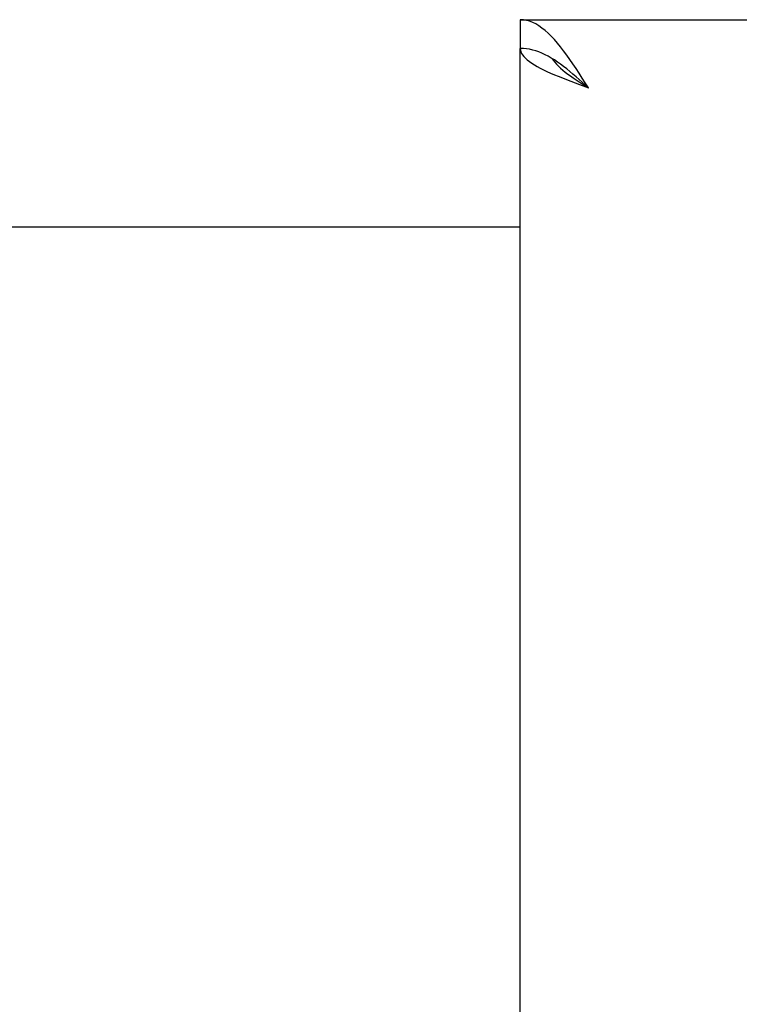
# Model space of a CAD drawing. Header units: inches. Extents: x 0 to 330, y 0 to 213.
# Tile 41 of 56: x 106.27 to 108.88, y 145.78 to 149.34. Entities that reach past the tile are written whole.
import ezdxf

# ---------------------------------------------------------------- set-up
doc = ezdxf.new("R2010")
doc.units = ezdxf.units.IN
doc.header["$LTSCALE"] = 18.135776
doc.header["$MEASUREMENT"] = 0
doc.layers.get('0').update_dxf_attribs({"linetype": 'CONTINUOUS'})

msp = doc.modelspace()

# ---------------------------------------------------------------- linework, layer by layer
at = {"color": 7, "linetype": 'Continuous'}
for p, q in [((108.0872, 149.3404), (108.0872, 149.2364)), ((108.2104, 149.1947), (108.1992, 149.2016))]:
    msp.add_line(p, q, dxfattribs=at)
at = {"color": 3, "linetype": 'Continuous'}
for p, q in [((108.0872, 149.3404), (142.8997, 149.3404)), ((108.0872, 68.9444), (108.0872, 149.2364)), ((106.2122, 148.5904), (108.0872, 148.5904))]:
    msp.add_line(p, q, dxfattribs=at)
for points in [[(108.244, 149.2272), (108.2328, 149.2416), (108.2216, 149.2553), (108.2104, 149.2682), (108.1992, 149.2802), (108.188, 149.2912), (108.1768, 149.3013), (108.1656, 149.3103), (108.1544, 149.3181), (108.1432, 149.3249), (108.132, 149.3304), (108.1208, 149.3348), (108.1096, 149.3379), (108.0984, 149.3398), (108.0872, 149.3404)], [(108.0872, 149.2364), (108.0877, 149.2305), (108.0893, 149.2245), (108.0919, 149.2186), (108.0956, 149.2127), (108.1003, 149.2067), (108.1059, 149.2008), (108.1126, 149.1949), (108.1202, 149.1889), (108.1287, 149.183), (108.1381, 149.177), (108.1483, 149.1711), (108.1594, 149.1652), (108.1712, 149.1592), (108.1836, 149.1533)], [(108.3337, 149.0939), (108.3225, 149.1115), (108.3113, 149.129), (108.3001, 149.1463), (108.2889, 149.1634), (108.2776, 149.1801), (108.2664, 149.1963), (108.2552, 149.212), (108.244, 149.2272)], [(108.1836, 149.1533), (108.1967, 149.1474), (108.2104, 149.1414), (108.2247, 149.1355), (108.2394, 149.1295), (108.2544, 149.1236), (108.2698, 149.1177), (108.2856, 149.1117), (108.3015, 149.1058), (108.3337, 149.0939)]]:
    msp.add_lwpolyline(points, dxfattribs=at)
at = {"color": 7, "linetype": 'Continuous'}
for points in [[(108.1992, 149.2016), (108.188, 149.208), (108.1768, 149.2138), (108.1656, 149.219), (108.1544, 149.2235), (108.1432, 149.2274), (108.132, 149.2306), (108.1208, 149.2332), (108.1096, 149.235), (108.0984, 149.236), (108.0872, 149.2364)], [(108.203, 149.1992), (108.2067, 149.1937), (108.2122, 149.1865), (108.2184, 149.1794), (108.2253, 149.1723), (108.2329, 149.1652), (108.2411, 149.158), (108.2499, 149.1509), (108.2592, 149.1438), (108.269, 149.1367), (108.2791, 149.1295), (108.2896, 149.1224), (108.3004, 149.1153), (108.3114, 149.1082), (108.3225, 149.101), (108.3337, 149.0939)], [(108.3337, 149.0939), (108.3225, 149.1041), (108.3113, 149.1142), (108.3001, 149.1242), (108.2889, 149.1341), (108.2776, 149.1437), (108.2664, 149.1531), (108.2552, 149.1622), (108.244, 149.171), (108.2328, 149.1793), (108.2216, 149.1872), (108.2104, 149.1947)]]:
    msp.add_lwpolyline(points, dxfattribs=at)

doc.saveas('drawing.dxf')
